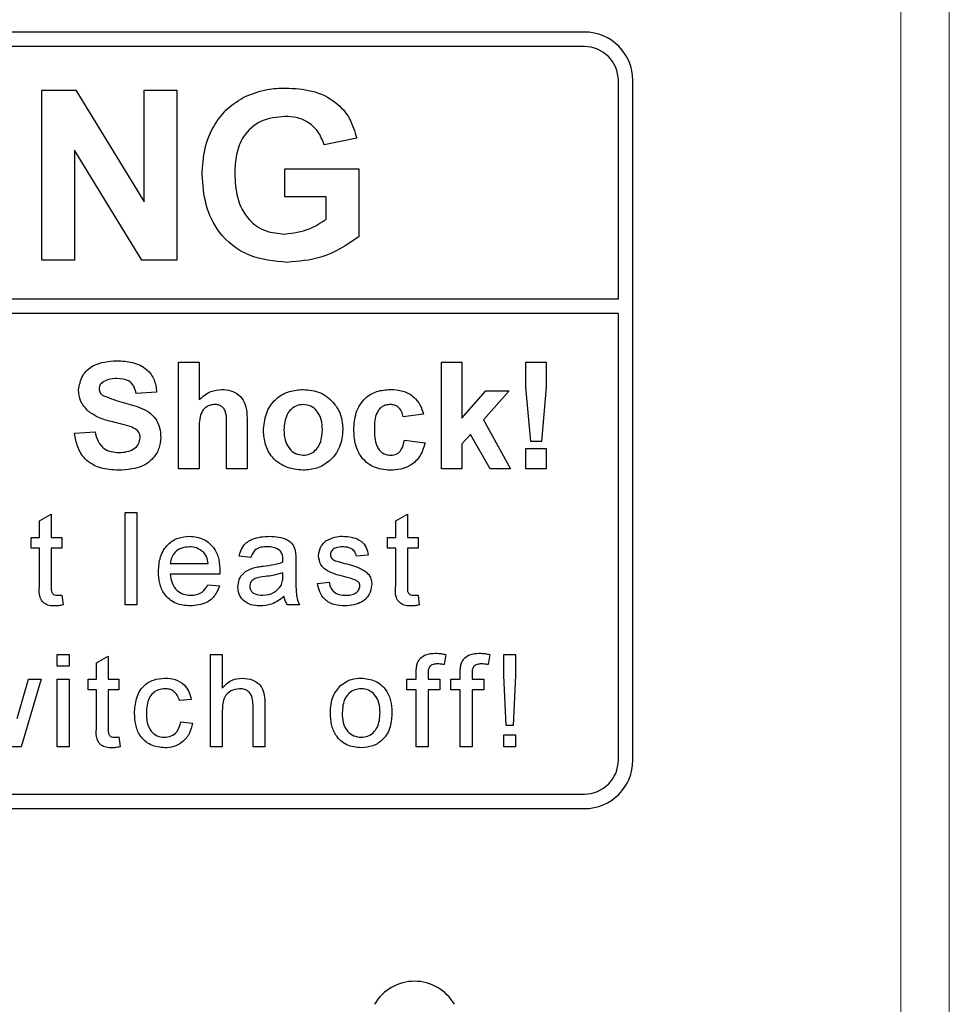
# Model space of a CAD drawing. Header units: millimetres. Extents: x 5 to 418, y 2 to 292.
# Tile 14 of 49: x 78.97 to 85.35, y 197.81 to 204.57. Entities that reach past the tile are written whole.
import ezdxf

# ---------------------------------------------------------------- set-up
doc = ezdxf.new("R2010")
doc.units = ezdxf.units.MM

msp = doc.modelspace()

# ---------------------------------------------------------------- linework, layer by layer
at = {"color": 7, "linetype": 'Continuous', "lineweight": 18}
for p, q in [((85.0176, 192.9282), (85.0176, 220.8177)), ((85.3509, 220.8177), (85.3509, 192.9282))]:
    msp.add_line(p, q, dxfattribs=at)
at = {"color": 7, "linetype": 'Continuous', "lineweight": 25}
for p, q in [((82.8452, 204.4844), (66.1785, 204.4844)), ((82.8452, 204.3844), (70.4452, 204.3844)), ((83.0785, 202.6512), (83.0785, 204.151)), ((83.1785, 199.4844), (83.1785, 204.151)), ((79.12, 202.9177), (79.12, 204.0844)), ((79.12, 204.0844), (79.3544, 204.0844)), ((79.3544, 204.0844), (79.823, 203.3178)), ((79.823, 203.3178), (79.823, 204.0844)), ((79.823, 204.0844), (80.0473, 204.0844)), ((80.0473, 204.0844), (80.0473, 202.9177)), ((81.2822, 203.7553), (81.0579, 203.7104)), ((79.8059, 202.9177), (79.3444, 203.6726)), ((79.3444, 203.6726), (79.3444, 202.9177)), ((80.7886, 203.3515), (80.7886, 203.5459)), ((80.7886, 203.5459), (81.2972, 203.5459)), ((81.2972, 203.5459), (81.2972, 203.0773)), ((81.0728, 203.3515), (80.7886, 203.3515)), ((81.0728, 203.1993), (81.0728, 203.3515)), ((79.3444, 202.9177), (79.12, 202.9177)), ((80.0473, 202.9177), (79.8059, 202.9177)), ((70.4452, 202.6512), (83.0785, 202.6512)), ((83.0785, 202.5512), (70.4452, 202.5512)), ((83.0785, 199.4844), (83.0785, 202.5512)), ((80.0589, 201.4844), (80.0589, 202.2177)), ((80.0589, 202.2177), (80.1999, 202.2177)), ((80.1999, 202.2177), (80.1999, 201.9583)), ((81.864, 201.4844), (81.864, 202.2177)), ((81.864, 202.2177), (82.005, 202.2177)), ((82.005, 202.2177), (82.005, 201.8315)), ((82.4427, 202.0452), (82.4427, 202.2177)), ((82.4427, 202.2177), (82.5837, 202.2177)), ((82.5837, 202.2177), (82.5837, 202.0452)), ((82.4766, 201.6724), (82.4427, 202.0452)), ((82.5837, 202.0452), (82.5503, 201.6724)), ((79.9085, 202.0109), (79.7674, 202.0015)), ((82.005, 201.8315), (82.1696, 202.0203)), ((82.3294, 202.0203), (82.1524, 201.8215)), ((82.1696, 202.0203), (82.3294, 202.0203)), ((81.7418, 201.8604), (81.6008, 201.8416)), ((80.3879, 201.4844), (80.3879, 201.7689)), ((80.529, 201.7971), (80.529, 201.4844)), ((82.1524, 201.8215), (82.3388, 201.4844)), ((79.3444, 201.7288), (79.4854, 201.7382)), ((80.1999, 201.7542), (80.1999, 201.4844)), ((82.0632, 201.7213), (82.005, 201.6559)), ((82.1978, 201.4844), (82.0632, 201.7213)), ((81.6102, 201.6818), (81.7512, 201.663)), ((82.005, 201.6559), (82.005, 201.4844)), ((82.5503, 201.6724), (82.4766, 201.6724)), ((82.4427, 201.4844), (82.4427, 201.6254)), ((82.4427, 201.6254), (82.5837, 201.6254)), ((82.5837, 201.6254), (82.5837, 201.4844)), ((80.1999, 201.4844), (80.0589, 201.4844)), ((80.529, 201.4844), (80.3879, 201.4844)), ((82.005, 201.4844), (81.864, 201.4844)), ((82.3388, 201.4844), (82.1978, 201.4844)), ((82.5837, 201.4844), (82.4427, 201.4844)), ((79.1039, 201.1265), (79.1851, 201.1727)), ((79.1851, 201.1727), (79.1851, 201.0139)), ((79.6918, 200.551), (79.6918, 201.1844)), ((79.6918, 201.1844), (79.773, 201.1844)), ((79.773, 201.1844), (79.773, 200.551)), ((81.5496, 201.1265), (81.6308, 201.1727)), ((81.6308, 201.1727), (81.6308, 201.0139)), ((79.1039, 201.0139), (79.1039, 201.1265)), ((81.5496, 201.0139), (81.5496, 201.1265)), ((79.0471, 200.9408), (79.0471, 201.0139)), ((79.0471, 201.0139), (79.1039, 201.0139)), ((79.1851, 201.0139), (79.2582, 201.0139)), ((79.2582, 201.0139), (79.2582, 200.9408)), ((81.4927, 200.9408), (81.4927, 201.0139)), ((81.4927, 201.0139), (81.5496, 201.0139)), ((81.6308, 201.0139), (81.7038, 201.0139)), ((81.7038, 201.0139), (81.7038, 200.9408)), ((79.1039, 200.9408), (79.0471, 200.9408)), ((79.1039, 200.6811), (79.1039, 200.9408)), ((79.2582, 200.9408), (79.1851, 200.9408)), ((79.1851, 200.9408), (79.1851, 200.6782)), ((81.3612, 200.8921), (81.28, 200.8839)), ((81.5496, 200.9408), (81.4927, 200.9408)), ((81.5496, 200.6811), (81.5496, 200.9408)), ((81.6308, 200.9408), (81.6308, 200.6782)), ((81.7038, 200.9408), (81.6308, 200.9408)), ((80.002, 200.8352), (80.2618, 200.8352)), ((80.5557, 200.8758), (80.4745, 200.8839)), ((80.8643, 200.8511), (80.8643, 200.752)), ((80.3426, 200.7621), (80.002, 200.7621)), ((80.7746, 200.7467), (80.775, 200.7703)), ((80.2609, 200.6891), (80.3404, 200.6809)), ((81.012, 200.6972), (81.0932, 200.7053)), ((79.2582, 200.618), (79.2663, 200.5499)), ((81.7038, 200.618), (81.712, 200.5499)), ((79.773, 200.551), (79.6918, 200.551)), ((80.8886, 200.551), (80.8074, 200.551)), ((79.2257, 200.1288), (79.2257, 200.21)), ((79.2257, 200.21), (79.3069, 200.21)), ((79.3069, 200.21), (79.3069, 200.1288)), ((80.278, 199.5767), (80.278, 200.21)), ((80.278, 200.21), (80.3592, 200.21)), ((80.3592, 200.21), (80.3592, 199.9787)), ((81.8931, 200.2101), (81.8816, 200.141)), ((82.1952, 200.2101), (82.1836, 200.141)), ((82.2917, 200.0664), (82.2917, 200.21)), ((82.2917, 200.21), (82.3729, 200.21)), ((82.3729, 200.21), (82.3729, 200.0664)), ((79.4953, 200.1522), (79.5765, 200.1983)), ((79.4953, 200.0395), (79.4953, 200.1522)), ((79.5765, 200.1983), (79.5765, 200.0395)), ((79.3069, 200.1288), (79.2257, 200.1288)), ((81.6908, 200.0395), (81.6908, 200.0866)), ((81.772, 200.0787), (81.772, 200.0395)), ((81.9928, 200.0395), (81.9928, 200.0866)), ((82.074, 200.0787), (82.074, 200.0395)), ((78.9518, 199.7704), (79.0297, 200.0395)), ((79.1145, 200.0395), (78.9773, 199.5767)), ((79.0297, 200.0395), (79.1145, 200.0395)), ((79.2257, 199.5767), (79.2257, 200.0395)), ((79.2257, 200.0395), (79.3069, 200.0395)), ((79.3069, 200.0395), (79.3069, 199.5767)), ((79.4385, 199.9664), (79.4385, 200.0395)), ((79.4385, 200.0395), (79.4953, 200.0395)), ((79.5765, 200.0395), (79.6496, 200.0395)), ((79.6496, 200.0395), (79.6496, 199.9664)), ((81.6258, 199.9664), (81.6258, 200.0395)), ((81.6258, 200.0395), (81.6908, 200.0395)), ((81.772, 200.0395), (81.8532, 200.0395)), ((81.8532, 200.0395), (81.8532, 199.9664)), ((81.9279, 199.9664), (81.9279, 200.0395)), ((81.9279, 200.0395), (81.9928, 200.0395)), ((82.074, 200.0395), (82.1552, 200.0395)), ((82.1552, 200.0395), (82.1552, 199.9664)), ((82.3079, 199.7228), (82.2917, 200.0664)), ((82.3729, 200.0664), (82.3567, 199.7228)), ((79.4953, 199.9664), (79.4385, 199.9664)), ((79.4953, 199.7067), (79.4953, 199.9664)), ((79.6496, 199.9664), (79.5765, 199.9664)), ((79.5765, 199.9664), (79.5765, 199.7038)), ((81.6908, 199.9664), (81.6258, 199.9664)), ((81.6908, 199.5767), (81.6908, 199.9664)), ((81.8532, 199.9664), (81.772, 199.9664)), ((81.772, 199.9664), (81.772, 199.5767)), ((81.9928, 199.9664), (81.9279, 199.9664)), ((81.9928, 199.5767), (81.9928, 199.9664)), ((82.1552, 199.9664), (82.074, 199.9664)), ((82.074, 199.9664), (82.074, 199.5767)), ((80.1465, 199.9015), (80.0653, 199.8933)), ((80.3592, 199.825), (80.3592, 199.5767)), ((80.5703, 199.5767), (80.5703, 199.8643)), ((80.6515, 199.8685), (80.6515, 199.5767)), ((80.0734, 199.7472), (80.1546, 199.7391)), ((82.3567, 199.7228), (82.3079, 199.7228)), ((79.6496, 199.6437), (79.6577, 199.5755)), ((82.2917, 199.5767), (82.2917, 199.6579)), ((82.2917, 199.6579), (82.3729, 199.6579)), ((82.3729, 199.6579), (82.3729, 199.5767)), ((78.9773, 199.5767), (78.8829, 199.5767)), ((79.3069, 199.5767), (79.2257, 199.5767)), ((80.3592, 199.5767), (80.278, 199.5767)), ((80.6515, 199.5767), (80.5703, 199.5767)), ((81.772, 199.5767), (81.6908, 199.5767)), ((82.074, 199.5767), (81.9928, 199.5767)), ((82.3729, 199.5767), (82.2917, 199.5767)), ((70.4452, 199.251), (82.8452, 199.251)), ((66.1785, 199.151), (82.8452, 199.151))]:
    msp.add_line(p, q, dxfattribs=at)
for centre, radius, start, end in [((82.8452, 204.151), 0.3333, 0, 90), ((82.8452, 204.151), 0.2333, 0, 90), ((82.8452, 199.4844), 0.2333, 270, 0), ((82.8452, 199.4844), 0.3333, 270, 0), ((81.6785, 197.6491), 0.3167, 30, 150)]:
    msp.add_arc(centre, radius, start, end, dxfattribs=at)
for points, knots in [([(80.5164, 204.0416), (80.5661, 204.061), (80.655, 204.0958), (80.7502, 204.0982), (80.7921, 204.0993)], [0, 0, 0, 0, 0.559238, 1, 1, 1, 1]), ([(80.7921, 204.0993), (80.8535, 204.0965), (80.976, 204.0907), (81.1351, 204.0164), (81.2409, 203.8943), (81.2684, 203.8017), (81.2822, 203.7553)], [0, 0, 0, 0, 0.280674, 0.55986, 0.779759, 1, 1, 1, 1]), ([(80.2203, 203.505), (80.224, 203.5654), (80.2315, 203.6862), (80.2966, 203.844), (80.3943, 203.9674), (80.4757, 204.0169), (80.5164, 204.0416)], [0, 0, 0, 0, 0.2801464, 0.5599799, 0.7799444, 1, 1, 1, 1]), ([(80.7891, 203.9049), (80.7334, 203.8996), (80.6223, 203.8892), (80.5004, 203.7798), (80.4504, 203.6448), (80.4466, 203.558), (80.4446, 203.5146)], [0, 0, 0, 0, 0.279802, 0.558331, 0.778826, 1, 1, 1, 1]), ([(81.0579, 203.7104), (81.0459, 203.742), (81.022, 203.8051), (80.9491, 203.8684), (80.8682, 203.9008), (80.8155, 203.9035), (80.7891, 203.9049)], [0, 0, 0, 0, 0.279821, 0.559279, 0.779466, 1, 1, 1, 1]), ([(80.8048, 202.9027), (80.7158, 202.9106), (80.5384, 202.9264), (80.3339, 203.0867), (80.2366, 203.2968), (80.2257, 203.4356), (80.2203, 203.505)], [0, 0, 0, 0, 0.280091, 0.558748, 0.779191, 1, 1, 1, 1]), ([(80.4446, 203.5146), (80.4473, 203.4572), (80.4526, 203.3429), (80.5273, 203.1954), (80.6534, 203.1092), (80.7435, 203.1012), (80.7886, 203.0972)], [0, 0, 0, 0, 0.281036, 0.560006, 0.779769, 1, 1, 1, 1]), ([(80.7886, 203.0972), (80.8461, 203.1044), (80.9488, 203.1174), (81.0349, 203.1743), (81.0728, 203.1993)], [0, 0, 0, 0, 0.559098, 1, 1, 1, 1]), ([(81.2972, 203.0773), (81.2129, 203.0222), (81.0622, 202.9236), (80.8836, 202.9091), (80.8048, 202.9027)], [0, 0, 0, 0, 0.5589632, 1, 1, 1, 1]), ([(79.3726, 202.0245), (79.3782, 202.0592), (79.3894, 202.1284), (79.4888, 202.2162), (79.5788, 202.2229), (79.6339, 202.2271)], [0, 0, 0, 0, 0.279748, 0.559362, 1, 1, 1, 1]), ([(79.6339, 202.2271), (79.6708, 202.2255), (79.7442, 202.2224), (79.8397, 202.1765), (79.898, 202.0976), (79.905, 202.0398), (79.9085, 202.0109)], [0, 0, 0, 0, 0.281015, 0.560109, 0.779825, 1, 1, 1, 1]), ([(79.6357, 202.1049), (79.616, 202.1043), (79.5808, 202.1032), (79.5501, 202.0863), (79.5366, 202.0789)], [0, 0, 0, 0, 0.560544, 1, 1, 1, 1]), ([(79.7674, 202.0015), (79.7637, 202.0187), (79.7562, 202.0529), (79.7102, 202.1012), (79.664, 202.1035), (79.6357, 202.1049)], [0, 0, 0, 0, 0.281521, 0.560305, 1, 1, 1, 1]), ([(79.5366, 202.0789), (79.5292, 202.0721), (79.5159, 202.0599), (79.5143, 202.0422), (79.5136, 202.0344)], [0, 0, 0, 0, 0.558758, 1, 1, 1, 1]), ([(79.4403, 201.8784), (79.4187, 201.9017), (79.3801, 201.9436), (79.3749, 201.9998), (79.3726, 202.0245)], [0, 0, 0, 0, 0.559266, 1, 1, 1, 1]), ([(79.5136, 202.0344), (79.515, 202.0248), (79.5174, 202.0077), (79.5298, 201.9959), (79.5353, 201.9907)], [0, 0, 0, 0, 0.55848, 1, 1, 1, 1]), ([(79.5353, 201.9907), (79.577, 201.9739), (79.6607, 201.9403), (79.7714, 201.9175), (79.8538, 201.8784), (79.9029, 201.8302), (79.9329, 201.7678), (79.9354, 201.7225), (79.9367, 201.6999)], [0, 0, 0, 0, 0.249423, 0.500053, 0.625203, 0.750142, 0.874918, 1, 1, 1, 1]), ([(80.1999, 201.9583), (80.225, 201.981), (80.2698, 202.0216), (80.3295, 202.0272), (80.3558, 202.0297)], [0, 0, 0, 0, 0.559408, 1, 1, 1, 1]), ([(80.3558, 202.0297), (80.3766, 202.028), (80.4181, 202.0246), (80.4753, 201.9952), (80.5303, 201.9195), (80.5295, 201.8476), (80.529, 201.7971)], [0, 0, 0, 0, 0.187232, 0.374201, 0.560543, 1, 1, 1, 1]), ([(80.6418, 201.7598), (80.6468, 201.7998), (80.6568, 201.8796), (80.7266, 201.9727), (80.8196, 202.0219), (80.8825, 202.0271), (80.914, 202.0297)], [0, 0, 0, 0, 0.27995, 0.559147, 0.779424, 1, 1, 1, 1]), ([(80.914, 202.0297), (80.9549, 202.0256), (81.0366, 202.0175), (81.1279, 201.9426), (81.1801, 201.8499), (81.1847, 201.7858), (81.1871, 201.7538)], [0, 0, 0, 0, 0.279785, 0.559124, 0.779388, 1, 1, 1, 1]), ([(81.2623, 201.7519), (81.2647, 201.7915), (81.2696, 201.8706), (81.3293, 201.9685), (81.4188, 202.0228), (81.481, 202.0274), (81.5122, 202.0297)], [0, 0, 0, 0, 0.280707, 0.559643, 0.779504, 1, 1, 1, 1]), ([(81.5122, 202.0297), (81.5413, 202.0281), (81.5995, 202.0251), (81.6735, 201.9857), (81.7197, 201.9254), (81.7344, 201.8821), (81.7418, 201.8604)], [0, 0, 0, 0, 0.2804572, 0.5593369, 0.7793833, 1, 1, 1, 1]), ([(80.3071, 201.9262), (80.2975, 201.9256), (80.2783, 201.9243), (80.2516, 201.9122), (80.2294, 201.8932), (80.2003, 201.8427), (80.2001, 201.7935), (80.1999, 201.7542)], [0, 0, 0, 0, 0.12527, 0.250505, 0.375684, 0.500963, 1, 1, 1, 1]), ([(80.3879, 201.7689), (80.3895, 201.8032), (80.3915, 201.846), (80.3741, 201.8947), (80.356, 201.9133), (80.3327, 201.9248), (80.3157, 201.9258), (80.3071, 201.9262)], [0, 0, 0, 0, 0.500563, 0.625443, 0.750179, 0.874937, 1, 1, 1, 1]), ([(80.9147, 201.9262), (80.8994, 201.9247), (80.8688, 201.9217), (80.8303, 201.8947), (80.7892, 201.8414), (80.7854, 201.789), (80.7828, 201.7523)], [0, 0, 0, 0, 0.186985, 0.373878, 0.561022, 1, 1, 1, 1]), ([(81.0461, 201.7533), (81.045, 201.7762), (81.0429, 201.8217), (81.0148, 201.8802), (80.9686, 201.9197), (80.9327, 201.9241), (80.9147, 201.9262)], [0, 0, 0, 0, 0.281043, 0.560553, 0.78042, 1, 1, 1, 1]), ([(81.511, 201.9262), (81.5017, 201.9257), (81.483, 201.9245), (81.457, 201.9128), (81.4358, 201.8941), (81.4056, 201.8463), (81.4043, 201.7985), (81.4033, 201.7602)], [0, 0, 0, 0, 0.125319, 0.250544, 0.375796, 0.501063, 1, 1, 1, 1]), ([(81.6008, 201.8416), (81.5981, 201.8542), (81.5928, 201.8792), (81.5707, 201.9085), (81.5411, 201.9244), (81.5211, 201.9256), (81.511, 201.9262)], [0, 0, 0, 0, 0.280561, 0.559648, 0.7796, 1, 1, 1, 1]), ([(79.6079, 201.8064), (79.5743, 201.8148), (79.5145, 201.83), (79.4629, 201.8636), (79.4403, 201.8784)], [0, 0, 0, 0, 0.560768, 1, 1, 1, 1]), ([(79.7269, 201.7745), (79.7048, 201.7809), (79.6653, 201.7922), (79.6254, 201.8021), (79.6079, 201.8064)], [0, 0, 0, 0, 0.559956, 1, 1, 1, 1]), ([(79.7956, 201.6984), (79.7946, 201.7088), (79.7925, 201.7297), (79.7669, 201.7588), (79.7421, 201.7685), (79.7269, 201.7745)], [0, 0, 0, 0, 0.279779, 0.559088, 1, 1, 1, 1]), ([(79.6449, 201.475), (79.6037, 201.4771), (79.5215, 201.4813), (79.4177, 201.5409), (79.3612, 201.6333), (79.35, 201.6969), (79.3444, 201.7288)], [0, 0, 0, 0, 0.280715, 0.55934, 0.779309, 1, 1, 1, 1]), ([(79.4854, 201.7382), (79.4906, 201.7164), (79.5009, 201.6729), (79.542, 201.6227), (79.5961, 201.6), (79.6312, 201.5981), (79.6487, 201.5972)], [0, 0, 0, 0, 0.280582, 0.559152, 0.779251, 1, 1, 1, 1]), ([(79.9367, 201.6999), (79.9338, 201.6741), (79.9282, 201.6225), (79.8868, 201.5546), (79.7959, 201.4843), (79.7072, 201.4788), (79.6449, 201.475)], [0, 0, 0, 0, 0.186966, 0.374006, 0.560967, 1, 1, 1, 1]), ([(79.6487, 201.5972), (79.6674, 201.5979), (79.7045, 201.5994), (79.7532, 201.6194), (79.7885, 201.6546), (79.7933, 201.6838), (79.7956, 201.6984)], [0, 0, 0, 0, 0.281228, 0.561008, 0.781099, 1, 1, 1, 1]), ([(80.9149, 201.475), (80.8733, 201.4797), (80.7903, 201.4891), (80.6929, 201.5623), (80.6472, 201.6617), (80.6436, 201.7271), (80.6418, 201.7598)], [0, 0, 0, 0, 0.2801445, 0.5588988, 0.7790531, 1, 1, 1, 1]), ([(80.7828, 201.7523), (80.7839, 201.7294), (80.786, 201.6836), (80.8141, 201.6247), (80.8606, 201.585), (80.8967, 201.5806), (80.9147, 201.5784)], [0, 0, 0, 0, 0.2810154, 0.5604643, 0.7803935, 1, 1, 1, 1]), ([(80.9147, 201.5784), (80.9301, 201.5799), (80.9608, 201.583), (80.9994, 201.6101), (81.0399, 201.6642), (81.0435, 201.7166), (81.0461, 201.7533)], [0, 0, 0, 0, 0.1869298, 0.3738189, 0.560978, 1, 1, 1, 1]), ([(81.1871, 201.7538), (81.1831, 201.7128), (81.175, 201.631), (81.1027, 201.5379), (81.0113, 201.4827), (80.947, 201.4775), (80.9149, 201.475)], [0, 0, 0, 0, 0.279924, 0.559367, 0.779516, 1, 1, 1, 1]), ([(81.5112, 201.475), (81.4715, 201.4789), (81.3924, 201.4867), (81.3064, 201.5645), (81.2672, 201.6591), (81.2639, 201.7209), (81.2623, 201.7519)], [0, 0, 0, 0, 0.279707, 0.558485, 0.778934, 1, 1, 1, 1]), ([(81.4033, 201.7602), (81.4042, 201.7194), (81.4053, 201.6683), (81.4346, 201.6152), (81.4564, 201.5941), (81.484, 201.5805), (81.5041, 201.5791), (81.5141, 201.5784)], [0, 0, 0, 0, 0.499313, 0.62455, 0.749763, 0.874784, 1, 1, 1, 1]), ([(81.7512, 201.663), (81.7423, 201.6328), (81.7245, 201.5726), (81.661, 201.5078), (81.5849, 201.4785), (81.5357, 201.4761), (81.5112, 201.475)], [0, 0, 0, 0, 0.280244, 0.559157, 0.779326, 1, 1, 1, 1]), ([(81.5141, 201.5784), (81.5288, 201.5799), (81.5583, 201.583), (81.5978, 201.622), (81.6055, 201.6591), (81.6102, 201.6818)], [0, 0, 0, 0, 0.28016, 0.558978, 1, 1, 1, 1]), ([(79.9208, 200.7785), (79.9228, 200.8129), (79.9268, 200.8813), (79.978, 200.9658), (80.0539, 201.0152), (80.1077, 201.0197), (80.1347, 201.022)], [0, 0, 0, 0, 0.280748, 0.559775, 0.779666, 1, 1, 1, 1]), ([(80.1347, 201.022), (80.1683, 201.0181), (80.2354, 201.0103), (80.3069, 200.9425), (80.339, 200.8618), (80.3416, 200.8092), (80.343, 200.783)], [0, 0, 0, 0, 0.279366, 0.558398, 0.778885, 1, 1, 1, 1]), ([(80.4745, 200.8839), (80.482, 200.9091), (80.4968, 200.9594), (80.5769, 201.0155), (80.6435, 201.0195), (80.6842, 201.022)], [0, 0, 0, 0, 0.2804297, 0.5593032, 1, 1, 1, 1]), ([(80.6842, 201.022), (80.7266, 201.0197), (80.7855, 201.0166), (80.8462, 200.9681), (80.8556, 200.9364), (80.8603, 200.9205)], [0, 0, 0, 0, 0.559253, 0.779195, 1, 1, 1, 1]), ([(81.071, 200.9895), (81.0909, 201.0001), (81.1265, 201.0192), (81.1666, 201.0211), (81.1843, 201.022)], [0, 0, 0, 0, 0.558938, 1, 1, 1, 1]), ([(81.1843, 201.022), (81.2071, 201.0206), (81.2525, 201.0179), (81.3133, 200.9931), (81.3506, 200.945), (81.3577, 200.9098), (81.3612, 200.8921)], [0, 0, 0, 0, 0.280737, 0.560427, 0.77945, 1, 1, 1, 1]), ([(81.0202, 200.8877), (81.0232, 200.9102), (81.0286, 200.9502), (81.0581, 200.9775), (81.071, 200.9895)], [0, 0, 0, 0, 0.5589275, 1, 1, 1, 1]), ([(80.1343, 200.9489), (80.1162, 200.9474), (80.0799, 200.9444), (80.0363, 200.9162), (80.0085, 200.8776), (80.0042, 200.8494), (80.002, 200.8352)], [0, 0, 0, 0, 0.28019, 0.559728, 0.779642, 1, 1, 1, 1]), ([(80.232, 200.9101), (80.2158, 200.9228), (80.1869, 200.9457), (80.1504, 200.9479), (80.1343, 200.9489)], [0, 0, 0, 0, 0.558512, 1, 1, 1, 1]), ([(80.2618, 200.8352), (80.2597, 200.8507), (80.2559, 200.8782), (80.2393, 200.9004), (80.232, 200.9101)], [0, 0, 0, 0, 0.560674, 1, 1, 1, 1]), ([(80.6696, 200.9489), (80.6558, 200.9485), (80.6282, 200.9476), (80.5898, 200.9354), (80.5664, 200.9068), (80.5593, 200.8862), (80.5557, 200.8758)], [0, 0, 0, 0, 0.280855, 0.559751, 0.7795, 1, 1, 1, 1]), ([(80.754, 200.9244), (80.7394, 200.9329), (80.7131, 200.948), (80.683, 200.9486), (80.6696, 200.9489)], [0, 0, 0, 0, 0.557871, 1, 1, 1, 1]), ([(80.775, 200.8622), (80.7747, 200.8752), (80.7742, 200.8983), (80.7602, 200.9165), (80.754, 200.9244)], [0, 0, 0, 0, 0.561903, 1, 1, 1, 1]), ([(80.8603, 200.9205), (80.8617, 200.9076), (80.8642, 200.8845), (80.8643, 200.8613), (80.8643, 200.8511)], [0, 0, 0, 0, 0.559817, 1, 1, 1, 1]), ([(81.2003, 200.743), (81.1591, 200.7535), (81.1076, 200.7665), (81.0551, 200.8019), (81.0278, 200.8349), (81.0232, 200.8667), (81.0202, 200.8877)], [0, 0, 0, 0, 0.5013208, 0.6265921, 0.7518172, 1, 1, 1, 1]), ([(81.1903, 200.9489), (81.1706, 200.9484), (81.1411, 200.9478), (81.1132, 200.9271), (81.1027, 200.9105), (81.1018, 200.9008), (81.1014, 200.896)], [0, 0, 0, 0, 0.49977, 0.749095, 0.874592, 1, 1, 1, 1]), ([(81.1014, 200.896), (81.1018, 200.8911), (81.1027, 200.8822), (81.1077, 200.875), (81.1099, 200.8718)], [0, 0, 0, 0, 0.559236, 1, 1, 1, 1]), ([(81.28, 200.8839), (81.2771, 200.8951), (81.2713, 200.9175), (81.2383, 200.9456), (81.2085, 200.9476), (81.1903, 200.9489)], [0, 0, 0, 0, 0.280304, 0.560237, 1, 1, 1, 1]), ([(80.6407, 200.8167), (80.6661, 200.8199), (80.7113, 200.8256), (80.7553, 200.8379), (80.7746, 200.8433)], [0, 0, 0, 0, 0.560185, 1, 1, 1, 1]), ([(80.7746, 200.8433), (80.7746, 200.8469), (80.7748, 200.8532), (80.7749, 200.8595), (80.775, 200.8622)], [0, 0, 0, 0, 0.560023, 1, 1, 1, 1]), ([(81.1099, 200.8718), (81.1142, 200.8674), (81.122, 200.8596), (81.1322, 200.8552), (81.1366, 200.8532)], [0, 0, 0, 0, 0.559084, 1, 1, 1, 1]), ([(81.1366, 200.8532), (81.148, 200.8497), (81.1684, 200.8435), (81.189, 200.8379), (81.198, 200.8355)], [0, 0, 0, 0, 0.559965, 1, 1, 1, 1]), ([(81.198, 200.8355), (81.2402, 200.8247), (81.2928, 200.8112), (81.3484, 200.7771), (81.3703, 200.7527), (81.3837, 200.7225), (81.3849, 200.7009), (81.3855, 200.6901)], [0, 0, 0, 0, 0.500446, 0.625396, 0.750274, 0.875069, 1, 1, 1, 1]), ([(80.139, 200.5429), (80.1047, 200.546), (80.0364, 200.5521), (79.96, 200.6168), (79.925, 200.6984), (79.9222, 200.7518), (79.9208, 200.7785)], [0, 0, 0, 0, 0.279952, 0.558661, 0.778994, 1, 1, 1, 1]), ([(80.002, 200.7621), (80.0045, 200.7412), (80.0095, 200.6993), (80.0434, 200.6492), (80.0906, 200.6202), (80.1237, 200.6174), (80.1402, 200.616)], [0, 0, 0, 0, 0.280633, 0.559687, 0.779661, 1, 1, 1, 1]), ([(80.343, 200.783), (80.3429, 200.7791), (80.3428, 200.7721), (80.3427, 200.7652), (80.3426, 200.7621)], [0, 0, 0, 0, 0.559999, 1, 1, 1, 1]), ([(80.4664, 200.6737), (80.4682, 200.6908), (80.4717, 200.725), (80.5073, 200.7781), (80.5487, 200.7948), (80.574, 200.805)], [0, 0, 0, 0, 0.280458, 0.560983, 1, 1, 1, 1]), ([(80.574, 200.805), (80.5864, 200.8078), (80.6084, 200.8126), (80.6309, 200.8155), (80.6407, 200.8167)], [0, 0, 0, 0, 0.559918, 1, 1, 1, 1]), ([(80.775, 200.7703), (80.7525, 200.764), (80.7123, 200.7527), (80.671, 200.7474), (80.6528, 200.745)], [0, 0, 0, 0, 0.55976, 1, 1, 1, 1]), ([(80.8643, 200.752), (80.8644, 200.7288), (80.8645, 200.6907), (80.8662, 200.6377), (80.8714, 200.5927), (80.8829, 200.5649), (80.8886, 200.551)], [0, 0, 0, 0, 0.340206, 0.560339, 0.780175, 1, 1, 1, 1]), ([(80.1402, 200.616), (80.1542, 200.6168), (80.1822, 200.6184), (80.2301, 200.6385), (80.2492, 200.6699), (80.2609, 200.6891)], [0, 0, 0, 0, 0.281282, 0.561906, 1, 1, 1, 1]), ([(80.6528, 200.745), (80.6296, 200.7426), (80.6007, 200.7395), (80.57, 200.7232), (80.5577, 200.711), (80.5492, 200.6955), (80.5481, 200.684), (80.5476, 200.6783)], [0, 0, 0, 0, 0.50028, 0.625326, 0.750269, 0.875147, 1, 1, 1, 1]), ([(80.7625, 200.6825), (80.7667, 200.6941), (80.7742, 200.7149), (80.7745, 200.7369), (80.7746, 200.7467)], [0, 0, 0, 0, 0.558995, 1, 1, 1, 1]), ([(81.2043, 200.5429), (81.1786, 200.5441), (81.1275, 200.5465), (81.0619, 200.5817), (81.0252, 200.6383), (81.0164, 200.6775), (81.012, 200.6972)], [0, 0, 0, 0, 0.280739, 0.559297, 0.779311, 1, 1, 1, 1]), ([(81.0932, 200.7053), (81.0965, 200.6907), (81.103, 200.6616), (81.1424, 200.6213), (81.1813, 200.618), (81.2051, 200.616)], [0, 0, 0, 0, 0.281314, 0.561069, 1, 1, 1, 1]), ([(81.2766, 200.7193), (81.2626, 200.7244), (81.2375, 200.7336), (81.2117, 200.7401), (81.2003, 200.743)], [0, 0, 0, 0, 0.559788, 1, 1, 1, 1]), ([(81.3855, 200.6901), (81.3816, 200.6658), (81.3738, 200.6171), (81.3059, 200.5539), (81.2428, 200.5471), (81.2043, 200.5429)], [0, 0, 0, 0, 0.279926, 0.560038, 1, 1, 1, 1]), ([(81.3044, 200.6818), (81.3039, 200.6864), (81.3029, 200.6957), (81.2931, 200.7097), (81.2829, 200.7156), (81.2766, 200.7193)], [0, 0, 0, 0, 0.279757, 0.5598387, 1, 1, 1, 1]), ([(79.2091, 200.5429), (79.1963, 200.5434), (79.1709, 200.5443), (79.1342, 200.559), (79.0992, 200.6055), (79.102, 200.6498), (79.1039, 200.6811)], [0, 0, 0, 0, 0.187433, 0.373821, 0.559462, 1, 1, 1, 1]), ([(79.1851, 200.6782), (79.1841, 200.6629), (79.1828, 200.6438), (79.1954, 200.6254), (79.2077, 200.6168), (79.2189, 200.6163), (79.2264, 200.616)], [0, 0, 0, 0, 0.499596, 0.625239, 0.750354, 1, 1, 1, 1]), ([(79.2264, 200.616), (79.2323, 200.6162), (79.2429, 200.6165), (79.2535, 200.6176), (79.2582, 200.618)], [0, 0, 0, 0, 0.559965, 1, 1, 1, 1]), ([(80.3404, 200.6809), (80.3313, 200.6579), (80.3131, 200.6118), (80.2422, 200.5527), (80.1781, 200.5466), (80.139, 200.5429)], [0, 0, 0, 0, 0.280613, 0.560833, 1, 1, 1, 1]), ([(80.6179, 200.5429), (80.5967, 200.5441), (80.5545, 200.5465), (80.5019, 200.5773), (80.4707, 200.6238), (80.4679, 200.6571), (80.4664, 200.6737)], [0, 0, 0, 0, 0.2808155, 0.5596902, 0.7796958, 1, 1, 1, 1]), ([(80.5476, 200.6783), (80.5485, 200.6707), (80.5502, 200.6555), (80.5645, 200.6369), (80.5925, 200.6186), (80.6183, 200.6171), (80.6364, 200.616)], [0, 0, 0, 0, 0.1865647, 0.3734672, 0.5606134, 1, 1, 1, 1]), ([(80.6364, 200.616), (80.665, 200.6195), (80.716, 200.6258), (80.7483, 200.6652), (80.7625, 200.6825)], [0, 0, 0, 0, 0.559758, 1, 1, 1, 1]), ([(81.2051, 200.616), (81.2176, 200.6164), (81.2423, 200.6173), (81.2752, 200.6295), (81.2993, 200.6526), (81.3027, 200.6721), (81.3044, 200.6818)], [0, 0, 0, 0, 0.281188, 0.560952, 0.781095, 1, 1, 1, 1]), ([(81.6547, 200.5429), (81.642, 200.5434), (81.6165, 200.5443), (81.5799, 200.559), (81.5449, 200.6055), (81.5476, 200.6498), (81.5496, 200.6811)], [0, 0, 0, 0, 0.187433, 0.373821, 0.559462, 1, 1, 1, 1]), ([(81.6308, 200.6782), (81.6297, 200.6629), (81.6285, 200.6438), (81.6411, 200.6254), (81.6533, 200.6168), (81.6645, 200.6163), (81.672, 200.616)], [0, 0, 0, 0, 0.499596, 0.625239, 0.750354, 1, 1, 1, 1]), ([(81.672, 200.616), (81.678, 200.6162), (81.6886, 200.6165), (81.6992, 200.6176), (81.7038, 200.618)], [0, 0, 0, 0, 0.559965, 1, 1, 1, 1]), ([(79.2663, 200.5499), (79.2557, 200.5478), (79.2368, 200.544), (79.2176, 200.5432), (79.2091, 200.5429)], [0, 0, 0, 0, 0.560078, 1, 1, 1, 1]), ([(80.7831, 200.6079), (80.7554, 200.5872), (80.7059, 200.5504), (80.6448, 200.5452), (80.6179, 200.5429)], [0, 0, 0, 0, 0.559971, 1, 1, 1, 1]), ([(80.8074, 200.551), (80.801, 200.5609), (80.7895, 200.5784), (80.785, 200.5989), (80.7831, 200.6079)], [0, 0, 0, 0, 0.559697, 1, 1, 1, 1]), ([(81.712, 200.5499), (81.7014, 200.5478), (81.6825, 200.544), (81.6632, 200.5432), (81.6547, 200.5429)], [0, 0, 0, 0, 0.560078, 1, 1, 1, 1]), ([(81.6994, 200.1528), (81.7063, 200.1648), (81.7201, 200.1887), (81.7639, 200.2149), (81.7995, 200.2169), (81.8212, 200.2181)], [0, 0, 0, 0, 0.279458, 0.559661, 1, 1, 1, 1]), ([(81.8212, 200.2181), (81.8347, 200.2176), (81.8589, 200.2166), (81.8827, 200.2121), (81.8931, 200.2101)], [0, 0, 0, 0, 0.559945, 1, 1, 1, 1]), ([(82.0015, 200.1528), (82.0083, 200.1648), (82.0222, 200.1887), (82.066, 200.2149), (82.1015, 200.2169), (82.1232, 200.2181)], [0, 0, 0, 0, 0.279458, 0.559661, 1, 1, 1, 1]), ([(82.1232, 200.2181), (82.1368, 200.2176), (82.161, 200.2166), (82.1847, 200.2121), (82.1952, 200.2101)], [0, 0, 0, 0, 0.559945, 1, 1, 1, 1]), ([(81.6908, 200.0866), (81.6908, 200.0992), (81.6909, 200.1216), (81.6968, 200.1433), (81.6994, 200.1528)], [0, 0, 0, 0, 0.56037, 1, 1, 1, 1]), ([(81.8362, 200.145), (81.8261, 200.1448), (81.806, 200.1442), (81.7796, 200.1285), (81.7728, 200.1023), (81.7723, 200.0866), (81.772, 200.0787)], [0, 0, 0, 0, 0.281469, 0.5577195, 0.7785164, 1, 1, 1, 1]), ([(81.8816, 200.141), (81.8732, 200.1423), (81.8581, 200.1445), (81.8429, 200.1449), (81.8362, 200.145)], [0, 0, 0, 0, 0.559924, 1, 1, 1, 1]), ([(81.9928, 200.0866), (81.9929, 200.0992), (81.993, 200.1216), (81.9989, 200.1433), (82.0015, 200.1528)], [0, 0, 0, 0, 0.56037, 1, 1, 1, 1]), ([(82.1382, 200.145), (82.1281, 200.1448), (82.1081, 200.1442), (82.0817, 200.1285), (82.0749, 200.1023), (82.0743, 200.0866), (82.074, 200.0787)], [0, 0, 0, 0, 0.281469, 0.557719, 0.778516, 1, 1, 1, 1]), ([(82.1836, 200.141), (82.1752, 200.1423), (82.1601, 200.1445), (82.1449, 200.1449), (82.1382, 200.145)], [0, 0, 0, 0, 0.559924, 1, 1, 1, 1]), ([(79.7567, 199.8063), (79.7588, 199.8399), (79.7629, 199.907), (79.8086, 199.9935), (79.8853, 200.0398), (79.938, 200.045), (79.9644, 200.0476)], [0, 0, 0, 0, 0.280838, 0.55968, 0.779579, 1, 1, 1, 1]), ([(79.9644, 200.0476), (79.9885, 200.046), (80.0365, 200.0427), (80.0956, 200.0071), (80.1325, 199.9563), (80.1418, 199.9198), (80.1465, 199.9015)], [0, 0, 0, 0, 0.2802671, 0.5594386, 0.7795347, 1, 1, 1, 1]), ([(80.3592, 199.9787), (80.3803, 200.0006), (80.4179, 200.0397), (80.4714, 200.0452), (80.495, 200.0476)], [0, 0, 0, 0, 0.559341, 1, 1, 1, 1]), ([(80.495, 200.0476), (80.5206, 200.0454), (80.5717, 200.0411), (80.6319, 199.9934), (80.6501, 199.9286), (80.6511, 199.8885), (80.6515, 199.8685)], [0, 0, 0, 0, 0.2803178, 0.5583395, 0.7785536, 1, 1, 1, 1]), ([(81.171, 199.9967), (81.195, 200.0134), (81.238, 200.0432), (81.2898, 200.0463), (81.3127, 200.0476)], [0, 0, 0, 0, 0.559033, 1, 1, 1, 1]), ([(81.3127, 200.0476), (81.346, 200.044), (81.4125, 200.0367), (81.4849, 199.9717), (81.5195, 199.8927), (81.5222, 199.8406), (81.5236, 199.8146)], [0, 0, 0, 0, 0.279556, 0.5586, 0.778991, 1, 1, 1, 1]), ([(79.9649, 199.9745), (79.9501, 199.9733), (79.9205, 199.9709), (79.8817, 199.9472), (79.8422, 199.8948), (79.8397, 199.8441), (79.8379, 199.8085)], [0, 0, 0, 0, 0.187089, 0.37388, 0.56073, 1, 1, 1, 1]), ([(80.0653, 199.8933), (80.0612, 199.9059), (80.0531, 199.931), (80.0269, 199.958), (79.9959, 199.9726), (79.9753, 199.9739), (79.9649, 199.9745)], [0, 0, 0, 0, 0.280213, 0.559476, 0.779649, 1, 1, 1, 1]), ([(80.4767, 199.9745), (80.4566, 199.9716), (80.4163, 199.9658), (80.3615, 199.9109), (80.3601, 199.8576), (80.3592, 199.825)], [0, 0, 0, 0, 0.280205, 0.55932, 1, 1, 1, 1]), ([(80.5703, 199.8643), (80.5697, 199.8798), (80.5686, 199.9106), (80.5488, 199.9511), (80.5132, 199.9721), (80.4889, 199.9737), (80.4767, 199.9745)], [0, 0, 0, 0, 0.281222, 0.559777, 0.779378, 1, 1, 1, 1]), ([(81.1014, 199.8081), (81.1032, 199.8478), (81.1064, 199.9187), (81.1513, 199.9729), (81.171, 199.9967)], [0, 0, 0, 0, 0.560963, 1, 1, 1, 1]), ([(81.3127, 199.9745), (81.2978, 199.9732), (81.2681, 199.9707), (81.2293, 199.9466), (81.1882, 199.8951), (81.1849, 199.8441), (81.1826, 199.8083)], [0, 0, 0, 0, 0.1871365, 0.3740246, 0.5610972, 1, 1, 1, 1]), ([(81.4424, 199.8107), (81.4414, 199.8328), (81.4394, 199.8768), (81.4108, 199.9329), (81.3647, 199.9689), (81.33, 199.9726), (81.3127, 199.9745)], [0, 0, 0, 0, 0.281064, 0.560316, 0.780174, 1, 1, 1, 1]), ([(79.9646, 199.5686), (79.9309, 199.5721), (79.8637, 199.5791), (79.7918, 199.6466), (79.7604, 199.7276), (79.758, 199.78), (79.7567, 199.8063)], [0, 0, 0, 0, 0.279595, 0.558341, 0.778834, 1, 1, 1, 1]), ([(79.8379, 199.8085), (79.8388, 199.7865), (79.8404, 199.7427), (79.8634, 199.6839), (79.9097, 199.647), (79.9444, 199.6434), (79.9618, 199.6416)], [0, 0, 0, 0, 0.281276, 0.560536, 0.78011, 1, 1, 1, 1]), ([(81.3127, 199.5686), (81.2788, 199.5722), (81.2109, 199.5793), (81.1372, 199.6465), (81.1052, 199.7285), (81.1027, 199.7815), (81.1014, 199.8081)], [0, 0, 0, 0, 0.279616, 0.558371, 0.778858, 1, 1, 1, 1]), ([(81.1826, 199.8083), (81.1835, 199.786), (81.1855, 199.7415), (81.2128, 199.6836), (81.2601, 199.6473), (81.2952, 199.6435), (81.3127, 199.6416)], [0, 0, 0, 0, 0.281129, 0.560384, 0.780159, 1, 1, 1, 1]), ([(81.5236, 199.8146), (81.5224, 199.78), (81.5202, 199.7113), (81.4707, 199.6247), (81.3935, 199.5766), (81.3397, 199.5713), (81.3127, 199.5686)], [0, 0, 0, 0, 0.281033, 0.559513, 0.779602, 1, 1, 1, 1]), ([(81.3127, 199.6416), (81.3278, 199.643), (81.3578, 199.6456), (81.3965, 199.6708), (81.4372, 199.7231), (81.4403, 199.7746), (81.4424, 199.8107)], [0, 0, 0, 0, 0.187044, 0.373945, 0.560983, 1, 1, 1, 1]), ([(79.9618, 199.6416), (79.9777, 199.6431), (80.0094, 199.6461), (80.0578, 199.6818), (80.0675, 199.7224), (80.0734, 199.7472)], [0, 0, 0, 0, 0.280899, 0.560906, 1, 1, 1, 1]), ([(80.1546, 199.7391), (80.1486, 199.7134), (80.1367, 199.662), (80.0872, 199.6051), (80.0265, 199.573), (79.9852, 199.57), (79.9646, 199.5686)], [0, 0, 0, 0, 0.280202, 0.55951, 0.779586, 1, 1, 1, 1]), ([(79.6005, 199.5686), (79.5877, 199.569), (79.5622, 199.5699), (79.5256, 199.5847), (79.4906, 199.6311), (79.4933, 199.6755), (79.4953, 199.7067)], [0, 0, 0, 0, 0.187433, 0.373821, 0.559462, 1, 1, 1, 1]), ([(79.5765, 199.7038), (79.5755, 199.6885), (79.5742, 199.6695), (79.5868, 199.651), (79.5991, 199.6424), (79.6103, 199.6419), (79.6177, 199.6416)], [0, 0, 0, 0, 0.499596, 0.625239, 0.750354, 1, 1, 1, 1]), ([(79.6177, 199.6416), (79.6237, 199.6418), (79.6343, 199.6421), (79.6449, 199.6432), (79.6496, 199.6437)], [0, 0, 0, 0, 0.559965, 1, 1, 1, 1]), ([(79.6577, 199.5755), (79.6471, 199.5734), (79.6282, 199.5696), (79.6089, 199.5689), (79.6005, 199.5686)], [0, 0, 0, 0, 0.560078, 1, 1, 1, 1])]:
    msp.add_open_spline(points, degree=3, knots=knots, dxfattribs=at)

doc.saveas('drawing.dxf')
